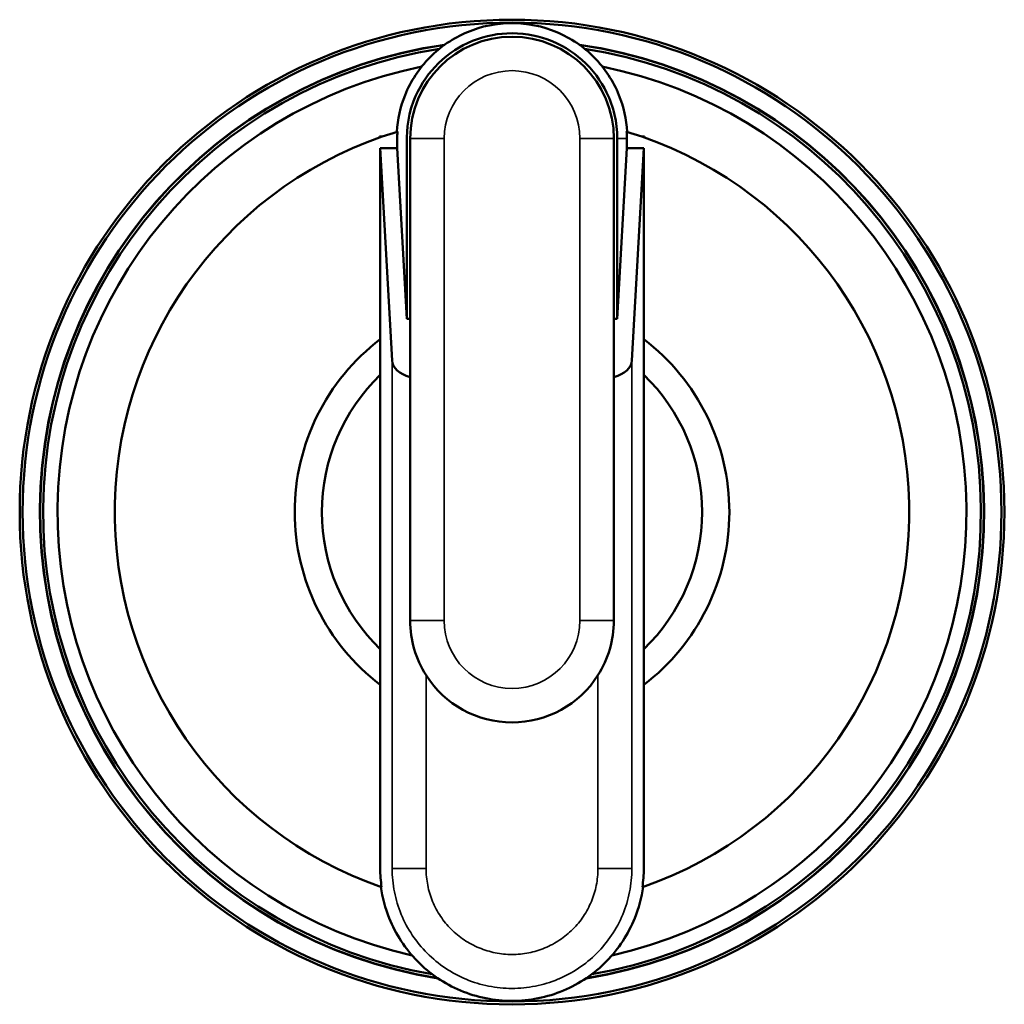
# Model space of a CAD drawing. Header units: inches. Extents: x 0 to 136, y 2 to 86.
# Tile 100 of 160: x 78.93 to 80.07, y 63.29 to 64.43. Entities that reach past the tile are written whole.
import ezdxf

# ---------------------------------------------------------------- set-up
doc = ezdxf.new("R2010")
doc.units = ezdxf.units.IN
doc.header["$LTSCALE"] = 4
doc.header["$MEASUREMENT"] = 0
doc.layers.add('Visible (ANSI)', color=7, linetype='Continuous', lineweight=50)
doc.layers.add('Visible Narrow (ANSI)', color=7, linetype='Continuous', lineweight=35)

msp = doc.modelspace()

# ---------------------------------------------------------------- linework, layer by layer
at = {"layer": 'Visible (ANSI)'}
for p, q in [((79.3501, 64.298), (79.35, 64.2991)), ((79.35, 64.2991), (79.35, 64.298)), ((79.3532, 64.2991), (79.35, 64.2991)), ((79.3855, 64.2968), (79.3855, 63.7378)), ((79.6217, 63.7378), (79.6217, 64.2968)), ((79.6256, 64.0877), (79.6256, 64.2968)), ((79.6367, 64.2855), (79.6367, 64.2968)), ((79.6539, 64.2991), (79.6571, 64.2991)), ((79.6571, 64.2991), (79.6571, 64.298)), ((79.6571, 64.298), (79.6571, 64.2991)), ((79.3508, 64.2855), (79.3705, 64.2855)), ((79.3645, 64.0393), (79.3508, 64.2855)), ((79.3508, 64.0641), (79.3508, 64.2855)), ((79.3705, 64.2855), (79.3815, 64.0877)), ((79.6256, 64.0877), (79.6367, 64.2855)), ((79.6367, 64.2855), (79.6564, 64.2855)), ((79.6564, 64.2855), (79.6426, 64.0393)), ((79.6564, 64.2855), (79.6564, 64.0641)), ((79.3815, 64.0877), (79.3855, 64.0877)), ((79.6217, 64.0877), (79.6256, 64.0877)), ((79.3508, 64.0227), (79.3508, 64.0641)), ((79.6564, 64.0641), (79.6564, 64.0227)), ((79.3508, 63.7048), (79.3508, 64.0227)), ((79.6564, 64.0227), (79.6564, 63.7048)), ((79.3508, 63.6634), (79.3508, 63.7048)), ((79.6564, 63.7048), (79.6564, 63.6634))]:
    msp.add_line(p, q, dxfattribs=at)
for radius in [0.5709, 0.5675]:
    msp.add_circle((79.5036, 63.8637), radius, dxfattribs=at)
for centre, radius, start, end in [((79.5036, 63.8637), 0.5475, 98.1849, 260.9812), ((79.5036, 63.8637), 0.5472, 98.2299, 260.9311), ((79.5036, 64.2968), 0.1181, 0, 180), ((79.5036, 63.8637), 0.5475, 279.0188, 81.8151), ((79.5036, 63.8637), 0.5472, 279.0689, 81.7701), ((79.5036, 63.8637), 0.5438, 98.8829, 260.2021), ((79.5036, 63.8637), 0.5438, 279.7979, 81.1171), ((79.5036, 63.8637), 0.527, 101.4561, 257.2959), ((79.5036, 63.8637), 0.527, 282.7041, 78.5439), ((79.5036, 63.8637), 0.4606, 106.7633, 250.8346), ((79.5036, 63.8637), 0.4606, 289.1654, 73.2367), ((79.5045, 64.2968), 0.1322, 0.0033, 3.4664), ((79.5036, 63.8637), 0.252, 127.3261, 232.6739), ((79.5036, 63.8637), 0.252, 307.3261, 52.6739), ((79.5036, 63.8637), 0.2205, 133.8659, 226.1341), ((79.5036, 63.8637), 0.2205, 313.8659, 46.1341), ((79.5036, 63.7378), 0.1181, 180, 212.4444), ((79.5036, 63.7378), 0.1181, 327.5556, 0), ((79.5036, 63.7378), 0.1181, 212.4444, 327.5556), ((79.5036, 63.8638), 0.5439, 275.8134, 275.8135)]:
    msp.add_arc(centre, radius, start, end, dxfattribs=at)
for centre, start_param, end_param in [((79.4039, 64.04), 0.032247, 1.083473), ((79.6032, 64.04), 2.058119, 3.109346)]:
    msp.add_ellipse(centre, major_axis=(-0.0394, 0), ratio=0.57735, start_param=start_param, end_param=end_param, dxfattribs=at)
for points, knots in [([(79.6372, 64.3046), (79.6364, 64.3191), (79.6293, 64.3507), (79.6015, 64.3932), (79.5568, 64.4235), (79.5036, 64.4342), (79.4504, 64.4235), (79.4057, 64.3932), (79.3778, 64.3507), (79.3708, 64.3191), (79.3699, 64.3046)], [0.0090715, 0.0090715, 0.0090715, 0.0090715, 0.0601439, 0.1202878, 0.1804318, 0.2405757, 0.3007196, 0.3608635, 0.4210074, 0.4720799, 0.4720799, 0.4720799, 0.4720799]), ([(79.3815, 64.0877), (79.3815, 64.1542), (79.3815, 64.2206), (79.3815, 64.3017), (79.3815, 64.3191), (79.3955, 64.356), (79.4043, 64.3692), (79.4257, 64.3923), (79.4389, 64.4013), (79.4675, 64.4147), (79.4832, 64.418), (79.5147, 64.4196), (79.5306, 64.4167), (79.5604, 64.4062), (79.5739, 64.3976), (79.5976, 64.3765), (79.6069, 64.3633), (79.6173, 64.342), (79.6204, 64.3333), (79.6246, 64.3154), (79.6256, 64.3061), (79.6256, 64.2968)], [0.000001, 0.000001, 0.000001, 0.000001, 0.506087, 0.506087, 0.61786, 0.61786, 0.70282, 0.70282, 0.804761, 0.804761, 0.9279, 0.9279, 1.077366, 1.077366, 1.25847, 1.25847, 1.476573, 1.476573, 1.616189, 1.616189, 1.757351, 1.757351, 1.757351, 1.757351]), ([(79.3707, 64.3048), (79.3706, 64.3021), (79.3705, 64.2995), (79.3705, 64.293), (79.3705, 64.2893), (79.3705, 64.2855)], [0.47177695, 0.47177695, 0.47177695, 0.47177695, 0.48115135, 0.48115135, 0.4944583, 0.4944583, 0.4944583, 0.4944583]), ([(79.3508, 63.6634), (79.3508, 63.5927), (79.3508, 63.5217), (79.3508, 63.4431), (79.3513, 63.4359), (79.3524, 63.4286)], [0.31751174, 0.31751174, 0.31751174, 0.31751174, 0.40483348, 0.40483348, 0.41368517, 0.41368517, 0.41368517, 0.41368517]), ([(79.6548, 63.4286), (79.6558, 63.4359), (79.6564, 63.4431), (79.6564, 63.5217), (79.6564, 63.5927), (79.6564, 63.6634)], [0.58631483, 0.58631483, 0.58631483, 0.58631483, 0.59516652, 0.59516652, 0.68248826, 0.68248826, 0.68248826, 0.68248826]), ([(79.3515, 63.4289), (79.3533, 63.4166), (79.3616, 63.3852), (79.391, 63.34), (79.4423, 63.3051), (79.5036, 63.2927), (79.5648, 63.3051), (79.6161, 63.34), (79.6455, 63.3852), (79.6539, 63.4166), (79.6556, 63.4289)], [0.4135472, 0.4135472, 0.4135472, 0.4135472, 0.4286251, 0.4524167, 0.4762084, 0.5, 0.5237916, 0.5475833, 0.5713749, 0.5864528, 0.5864528, 0.5864528, 0.5864528])]:
    msp.add_open_spline(points, degree=3, knots=knots, dxfattribs=at)
at = {"layer": 'Visible Narrow (ANSI)'}
for p, q in [((79.4248, 64.2968), (79.3855, 64.2968)), ((79.4248, 64.2968), (79.4248, 63.7378)), ((79.5823, 63.7378), (79.5823, 64.2968)), ((79.6217, 64.2968), (79.5823, 64.2968)), ((79.6256, 64.2968), (79.6367, 64.2968)), ((79.3645, 64.0393), (79.3645, 63.4503)), ((79.6426, 63.4504), (79.6426, 64.0393)), ((79.4248, 63.7378), (79.3855, 63.7378)), ((79.6217, 63.7378), (79.5823, 63.7378)), ((79.4039, 63.6744), (79.4039, 63.4503)), ((79.6032, 63.4504), (79.6032, 63.6744)), ((79.3645, 63.4503), (79.4039, 63.4503)), ((79.6032, 63.4504), (79.6426, 63.4504))]:
    msp.add_line(p, q, dxfattribs=at)
for centre, start, end in [((79.5036, 64.2968), 0, 180), ((79.5036, 63.7378), 180, 0)]:
    msp.add_arc(centre, 0.0787, start, end, dxfattribs=at)
for points, knots in [([(79.3645, 63.4503), (79.3645, 63.4411), (79.3655, 63.4321), (79.369, 63.4144), (79.3716, 63.4056), (79.3786, 63.3887), (79.3829, 63.3807), (79.393, 63.3656), (79.3988, 63.3585), (79.4117, 63.3456), (79.4187, 63.3399), (79.4339, 63.3297), (79.4419, 63.3254), (79.4587, 63.3184), (79.4675, 63.3158), (79.4854, 63.3122), (79.4944, 63.3113), (79.5126, 63.3113), (79.5218, 63.3122), (79.5395, 63.3158), (79.5482, 63.3184), (79.5651, 63.3253), (79.5732, 63.3297), (79.5883, 63.3397), (79.5953, 63.3455), (79.6083, 63.3585), (79.6141, 63.3655), (79.6241, 63.3805), (79.6285, 63.3886), (79.6355, 63.4056), (79.6381, 63.4142), (79.6417, 63.432), (79.6426, 63.4411), (79.6426, 63.4504)], [0, 0, 0, 0, 0.000494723, 0.000494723, 0.000989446, 0.000989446, 0.001484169, 0.001484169, 0.001978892, 0.001978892, 0.002473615, 0.002473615, 0.002968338, 0.002968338, 0.003463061, 0.003463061, 0.003957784, 0.003957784, 0.004452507, 0.004452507, 0.00494723, 0.00494723, 0.005441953, 0.005441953, 0.005936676, 0.005936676, 0.006431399, 0.006431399, 0.006926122, 0.006926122, 0.007420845, 0.007420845, 0.007915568, 0.007915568, 0.007915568, 0.007915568]), ([(79.6032, 63.4504), (79.6032, 63.4438), (79.6026, 63.4372), (79.6, 63.4244), (79.5981, 63.4182), (79.5931, 63.4061), (79.59, 63.4003), (79.5828, 63.3895), (79.5787, 63.3845), (79.5693, 63.3752), (79.5643, 63.3711), (79.5535, 63.3638), (79.5477, 63.3607), (79.5356, 63.3557), (79.5294, 63.3539), (79.5166, 63.3513), (79.51, 63.3507), (79.497, 63.3507), (79.4905, 63.3513), (79.4777, 63.3539), (79.4714, 63.3558), (79.4594, 63.3608), (79.4536, 63.3639), (79.4427, 63.3711), (79.4377, 63.3753), (79.4285, 63.3845), (79.4243, 63.3896), (79.4171, 63.4004), (79.414, 63.4061), (79.409, 63.4182), (79.4071, 63.4245), (79.4046, 63.4373), (79.4039, 63.4438), (79.4039, 63.4503)], [-0.007915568, -0.007915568, -0.007915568, -0.007915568, -0.007420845, -0.007420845, -0.006926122, -0.006926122, -0.006431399, -0.006431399, -0.005936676, -0.005936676, -0.005441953, -0.005441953, -0.00494723, -0.00494723, -0.004452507, -0.004452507, -0.003957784, -0.003957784, -0.003463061, -0.003463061, -0.002968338, -0.002968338, -0.002473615, -0.002473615, -0.001978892, -0.001978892, -0.001484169, -0.001484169, -0.000989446, -0.000989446, -0.000494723, -0.000494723, 0, 0, 0, 0])]:
    msp.add_open_spline(points, degree=3, knots=knots, dxfattribs=at)

doc.saveas('drawing.dxf')
